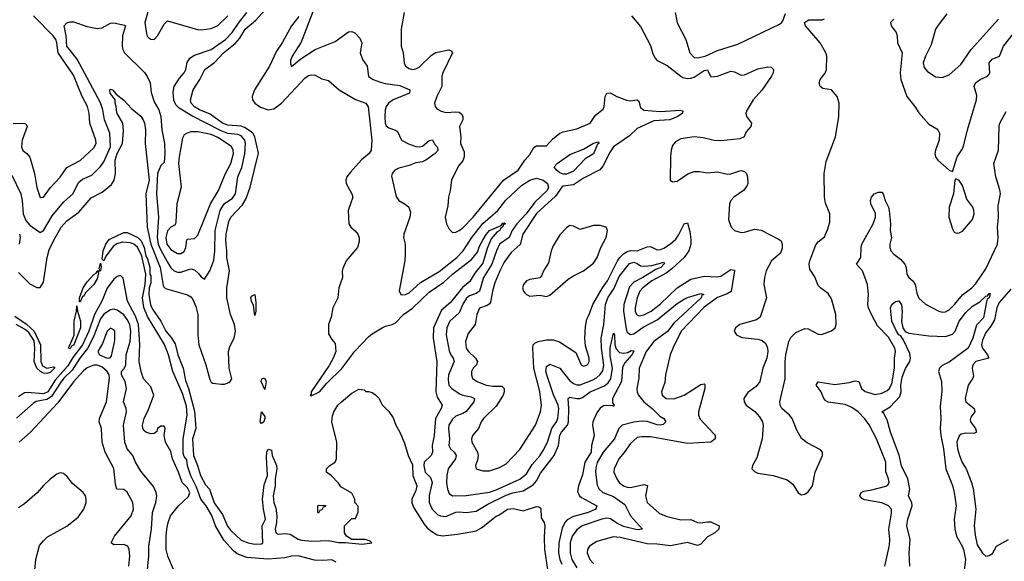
# Model space of a CAD drawing. Header units: inches. Extents: x 1245430 to 1420861, y 606325 to 671315.
# Tile 199 of 256: x 1367849 to 1373720, y 632319 to 635547. Entities that reach past the tile are written whole.
import ezdxf

# ---------------------------------------------------------------- set-up
doc = ezdxf.new("R2010")
doc.units = ezdxf.units.IN
doc.header["$MEASUREMENT"] = 0
doc.layers.add('B3663', color=7, linetype='Continuous')
doc.layers.add('B3673', color=7, linetype='Continuous')

msp = doc.modelspace()

# ---------------------------------------------------------------- linework, layer by layer
at = {"layer": 'B3663', "color": 5}
for points, elevation in [([(1367840.8, 634040.8), (1367910, 633973.1), (1367950, 633950.2), (1367970, 633951.1), (1367990, 633982.4), (1368012.8, 634130), (1368024.6, 634175.4), (1368049.9, 634230), (1368095.9, 634310), (1368130, 634347.8), (1368200.4, 634399.6), (1368274.3, 634485.7), (1368339.7, 634520.3), (1368395.4, 634564.6), (1368412.3, 634590), (1368420.1, 634630), (1368417.1, 634710), (1368430, 634749.4), (1368461.1, 634810), (1368467.7, 634887.7), (1368462.9, 634930), (1368428.6, 634991.4), (1368424.2, 635030), (1368416.9, 635050), (1368418.4, 635070), (1368387.8, 635110), (1368385.6, 635130), (1368390, 635133.1), (1368401, 635130), (1368424.1, 635104.1), (1368470, 635067.2), (1368516.9, 635016.9), (1368570, 634971.4), (1368585.4, 634950), (1368593, 634930), (1368599, 634890), (1368596.6, 634810), (1368619.8, 634590), (1368601.4, 634510), (1368608.6, 634310), (1368629.7, 634209.7), (1368685.5, 634070), (1368703.6, 633963.6), (1368711, 633951), (1368723.7, 633943.7), (1368850, 633907.7), (1368870, 633894.7), (1368880.3, 633880.3), (1368898.3, 633838.3), (1368910.1, 633790), (1368910.1, 633670), (1368916.5, 633610), (1368958.5, 633490), (1368983, 633403), (1368990, 633386.4), (1369001, 633381), (1369050, 633374.4), (1369070, 633375.5), (1369095.4, 633384.6), (1369104, 633390), (1369112.9, 633407.1), (1369097.8, 633470), (1369093.8, 633570), (1369101.4, 633598.6), (1369127.4, 633650), (1369135.3, 633690), (1369129.9, 633730), (1369106.1, 633790), (1369083.6, 633890), (1369084.5, 633950), (1369100.1, 634050), (1369083.6, 634130), (1369084.3, 634170), (1369077.6, 634230), (1369080.6, 634270), (1369095.4, 634344.6), (1369106.9, 634370), (1369177.1, 634442.9), (1369199.4, 634480.6), (1369222.8, 634550), (1369272.4, 634752.4), (1369250.7, 634850), (1369238.7, 634870), (1369223.6, 634883.6), (1369190, 634904.9), (1369170, 634912.1), (1369090, 634918.2), (1369057.5, 634930), (1368983.9, 634983.9), (1368920.6, 635010), (1368890, 635027.6), (1368870.9, 635050), (1368866.2, 635070), (1368882.2, 635130), (1368922.2, 635190), (1368952.3, 635250), (1369010, 635291.5), (1369063.7, 635350), (1369134.2, 635405.8), (1369162, 635438), (1369193.9, 635490), (1369256.1, 635543.9), (1369331.7, 635628.3)], 740), ([(1368625.2, 635634.8), (1368594.3, 635530), (1368604.9, 635464.9), (1368609.4, 635449.4), (1368619, 635439), (1368630, 635430.3), (1368651, 635430), (1368670.8, 635450), (1368710, 635521.3), (1368730, 635541.3), (1368908.1, 635488.1), (1368930, 635485.9), (1368990, 635495), (1369030, 635513.1), (1369089.9, 635570)], 780), ([(1367800.9, 634620.9), (1367854.9, 634510), (1367863.7, 634470), (1367870, 634390.4), (1367885.6, 634350), (1367910, 634322.5), (1367970, 634279.6), (1367990, 634291.3), (1368042.7, 634377.3), (1368110, 634458.9), (1368165, 634510), (1368201, 634579), (1368223.6, 634596.4), (1368279, 634621), (1368330, 634671.9), (1368350, 634699.3), (1368389.9, 634790.1), (1368385.8, 634870), (1368354.8, 634950), (1368344.4, 635010), (1368330, 635051.6), (1368191.6, 635311.6), (1368129.8, 635389.8), (1368125.6, 635450), (1368114.6, 635510), (1368130, 635528.3), (1368150, 635535.1), (1368170, 635534.4), (1368250, 635506.2), (1368310, 635495.2), (1368341, 635499), (1368390, 635525.8), (1368410, 635529.2), (1368474.5, 635514.5), (1368478.7, 635510), (1368461.5, 635450), (1368458.8, 635390), (1368462.7, 635370), (1368474.4, 635350), (1368592.6, 635232.6), (1368609.6, 635209.6), (1368626, 635170), (1368633.3, 635113.3), (1368650, 635057.3), (1368678, 635010), (1368690.4, 634970), (1368696.5, 634890), (1368711.8, 634810), (1368714.6, 634750), (1368710, 634695.3), (1368690, 634679), (1368669.7, 634630.3), (1368665, 634510), (1368675.8, 634370), (1368668.2, 634251.8), (1368675, 634210), (1368690, 634173.7), (1368730, 634101.5), (1368750, 634068.7), (1368770, 634050.8), (1368790, 634042.1), (1368810, 634042.7), (1368870, 634062.2), (1368890, 634057.4), (1368915.5, 634035.5), (1368930, 634015.6), (1368950, 634001.6), (1368982, 634050), (1369006.5, 634113.5), (1369012.5, 634167.5), (1369014.2, 634290), (1369044.2, 634410), (1369067.7, 634450), (1369116.8, 634483.2), (1369136.3, 634510), (1369149.4, 634610), (1369172.8, 634667.2), (1369191.7, 634748.3), (1369194.8, 634810), (1369190.2, 634830.2), (1369170, 634854.2), (1369150, 634862.9), (1369090, 634869.7), (1369050, 634884.4), (1368874.2, 634974.2), (1368799.2, 635019.2), (1368780.1, 635040.1), (1368768.4, 635068.4), (1368764.5, 635115.5), (1368768.7, 635150), (1368800.9, 635199.1), (1368830, 635230.3), (1368839.1, 635250), (1368847.2, 635292.8), (1368862.1, 635317.9), (1368890, 635335.9), (1368990, 635370.1), (1369075.3, 635430), (1369115.8, 635470), (1369152.8, 635527.2), (1369202.2, 635590)], 760), ([(1367810, 634929.4), (1367870.1, 634930.1), (1367885.7, 634925.7), (1367892.3, 634910), (1367864, 634830), (1367859.2, 634790), (1367867.7, 634767.7), (1367891.6, 634750), (1367910, 634728), (1367936.9, 634630), (1367950, 634547.3), (1367970, 634488.4), (1367990, 634490.3), (1368031.9, 634548.1), (1368090.8, 634609.2), (1368130, 634666.8), (1368210, 634708.7), (1368290, 634782.6), (1368305.2, 634810), (1368303.4, 634830), (1368265.9, 634930), (1368263.4, 634990), (1368252.7, 635030), (1368221.7, 635090), (1368170, 635216.1), (1368077.5, 635350), (1368070.3, 635410), (1368063.1, 635430), (1368048.7, 635450), (1367931, 635571)], 780), ([(1369513.2, 635566.8), (1369468.6, 635510), (1369413.9, 635410), (1369380.1, 635359.9), (1369337.3, 635270), (1369248.3, 635130), (1369234.8, 635090), (1369237.6, 635070), (1369250, 635050.2), (1369285.4, 635025.5), (1369330, 635010.1), (1369363.3, 635016.7), (1369410, 635049.3), (1369550, 635200.6), (1369570, 635213.7), (1369590, 635219.2), (1369610, 635216.1), (1369650, 635194.6), (1369690, 635184.9), (1369752.9, 635130), (1369850, 635070.8), (1369912.7, 635050), (1369927.3, 635027.3), (1369948.2, 634830), (1369943.6, 634770), (1369931.8, 634750), (1369887.4, 634712.6), (1369821.3, 634638.7), (1369799.5, 634610), (1369793.5, 634590), (1369795, 634570), (1369829.3, 634510), (1369834.5, 634490), (1369807.2, 634410), (1369810.3, 634330.3), (1369822.4, 634310), (1369849.1, 634289.1), (1369864.9, 634270), (1369873.1, 634250), (1369873.7, 634226.3), (1369863.7, 634190), (1369795.8, 634110), (1369776.3, 634063.7), (1369771.7, 634048.3), (1369772.6, 634010), (1369751.8, 633950), (1369745.3, 633890), (1369716.5, 633830), (1369705.1, 633774.9), (1369689.3, 633730.7), (1369690, 633676), (1369710, 633641), (1369730, 633618), (1369733.4, 633570), (1369717.7, 633530), (1369693.5, 633486.5), (1369586.7, 633330), (1369585.7, 633314.3), (1369580.5, 633310), (1369586.1, 633306.1), (1369637, 633330), (1369679.3, 633380.7), (1369770, 633468.2), (1369847.9, 633572.1), (1369930, 633659.8), (1369950, 633676), (1370000, 633704.5)], 740), ([(1369601.9, 635610), (1369526.7, 635413.3), (1369472.8, 635330), (1369464.2, 635304.2), (1369463.4, 635283.4), (1369470, 635268.2), (1369525.5, 635314.5), (1369610, 635369.4), (1369730, 635416.5), (1369810, 635474.7), (1369830, 635476.8), (1369847.9, 635467.9), (1369877.5, 635437.4), (1369889.4, 635410), (1369879.1, 635350), (1369892.4, 635310), (1369920.2, 635270), (1369928.5, 635208.5), (1369955.5, 635190), (1370000, 635175.7)], 760), ([(1369734.8, 632314.8), (1369708.9, 632328.9), (1369656.5, 632323.5), (1369606.4, 632326.4), (1369510, 632352.6), (1369470, 632350.6), (1369430, 632340.2), (1369330, 632331.8), (1369202.3, 632342.3), (1369144.7, 632364.7), (1369122.6, 632382.6), (1369065.9, 632445.9), (1369016.8, 632530), (1368993.3, 632593.3), (1368961.2, 632650), (1368929.5, 632689.4), (1368902.2, 632762.2), (1368870, 632829.8), (1368850, 632888.4), (1368844.3, 632924.3), (1368830, 632943.2), (1368823, 632963), (1368823.4, 633050), (1368846.5, 633190), (1368843, 633243), (1368819.9, 633319.9), (1368761.7, 633450), (1368734.9, 633550), (1368711.9, 633611.9), (1368610, 633778.4), (1368588.1, 633831.9), (1368580.5, 633890), (1368597.2, 633970), (1368601.7, 634030), (1368577.5, 634137.4), (1368551.2, 634191.2), (1368530, 634209.9), (1368510, 634218), (1368459.1, 634220.9), (1368427.8, 634212.2), (1368405.4, 634194.6), (1368363, 634137), (1368350, 634109.6), (1368340.4, 634120.4), (1368345.9, 634170), (1368362.7, 634210), (1368383, 634237), (1368470, 634279.8), (1368490, 634278.2), (1368553.4, 634250), (1368572.6, 634230), (1368590, 634188.7), (1368600.1, 634140.1), (1368610, 634122.4), (1368624, 634070), (1368625.5, 634030), (1368630, 634021), (1368630, 633979), (1368620.7, 633950), (1368618.2, 633910), (1368628.7, 633848.7), (1368641.2, 633821.2), (1368690.6, 633750.6), (1368719, 633690), (1368752.4, 633652.4), (1368775.6, 633615.6), (1368791.8, 633550), (1368823.6, 633470), (1368836.9, 633396.9), (1368855.3, 633350), (1368890, 633214.8), (1368897.9, 633110), (1368878.6, 633050), (1368884, 632950), (1368909.5, 632890), (1368926.8, 632830), (1368956.1, 632776.1), (1368980.9, 632750), (1369007.4, 632667.4), (1369057.5, 632597.5), (1369088.5, 632528.5), (1369104.9, 632504.9), (1369170, 632445.7), (1369210, 632429.4), (1369250, 632421.4), (1369290, 632423.2), (1369298.9, 632430), (1369294, 632530), (1369315, 632570), (1369301.8, 632630), (1369295.9, 632690), (1369305.5, 632774.5), (1369325.3, 632830), (1369319.4, 632940.6), (1369322.6, 632970), (1369330, 632987.3), (1369350, 632982), (1369354.7, 632950), (1369379.7, 632890), (1369381.5, 632870), (1369371.3, 632811.3), (1369372.4, 632770), (1369360.2, 632710), (1369363.5, 632670), (1369375.2, 632635.2), (1369382, 632590), (1369380.3, 632550), (1369372.4, 632510), (1369375.5, 632490), (1369390, 632481.1), (1369430, 632485.2), (1369460.9, 632480.9), (1369510, 632450.4), (1369530, 632445.8), (1369590, 632439.6), (1369690, 632442.8), (1369750, 632430.8), (1369791.3, 632431.3), (1369890, 632420.7), (1369948, 632430), (1369939, 632439), (1369908.4, 632448.4), (1369828.4, 632448.4), (1369798, 632470), (1369786, 632490), (1369786, 632530), (1369830, 632574), (1369850, 632574), (1369867.3, 632612.7), (1369867.3, 632647.3), (1369846, 632670), (1369846, 632690), (1369830, 632726), (1369763.1, 632763.1), (1369750, 632786), (1369708.4, 632828.4), (1369678, 632850), (1369678, 632870), (1369698, 632890), (1369729.2, 632910.8), (1369737.2, 632930), (1369740.5, 633030), (1369708.9, 633150), (1369713.3, 633186.7), (1369721.7, 633210), (1369746.3, 633250), (1369767.6, 633270), (1369830, 633320.5), (1369870, 633344.7), (1369902, 633342), (1369912, 633332), (1369928, 633332), (1369950, 633324.7), (1369970, 633311.3), (1369991.3, 633290), (1370000, 633272.4)], 720), ([(1367847.9, 634270), (1367850.5, 634250), (1367844.6, 634210)], 740), ([(1368766.1, 632270), (1368732.9, 632350), (1368722.4, 632390), (1368722, 632470), (1368726.4, 632510), (1368734.3, 632550), (1368748.6, 632590), (1368795.1, 632650), (1368854.4, 632705.6), (1368862.8, 632730), (1368850, 632757), (1368816.7, 632790), (1368796.2, 632850), (1368760.2, 632930), (1368750, 632974), (1368718.4, 633030), (1368709.3, 633070), (1368715.8, 633110), (1368710, 633125.2), (1368690, 633125.7), (1368669.3, 633110), (1368666.2, 633093.8), (1368650, 633080.5), (1368630, 633079.2), (1368601.1, 633090), (1368590, 633097.8), (1368583, 633110), (1368580.2, 633130), (1368589.9, 633170), (1368616.3, 633223.8), (1368647.7, 633310), (1368630, 633359.7), (1368587.5, 633407.6), (1368572, 633450), (1368560.1, 633510), (1368565.8, 633614.2), (1368556.2, 633730), (1368539.4, 633779.4), (1368491.4, 633870), (1368465.9, 634005.9), (1368450, 634023.5), (1368430, 634017.3), (1368410, 634000.2), (1368370, 633946.5), (1368337.9, 633870), (1368295, 633790), (1368261.1, 633690), (1368224, 633610), (1368165.3, 633534.7), (1368136.2, 633483.8), (1368060.3, 633399.7), (1368015.4, 633330), (1367990, 633317.9), (1367893.7, 633326.3), (1367877.1, 633322.8), (1367841.3, 633298.7)], 740), ([(1368606.9, 632233.1), (1368619.6, 632350), (1368619.6, 632410), (1368634.9, 632510), (1368639.8, 632610), (1368660.4, 632670), (1368665.9, 632710), (1368662.2, 632730), (1368645.5, 632765.5), (1368570, 632856.4), (1368538.3, 632910), (1368523.7, 632950), (1368489.3, 632990), (1368474.9, 633030), (1368468.5, 633130), (1368484.8, 633210), (1368482.5, 633230), (1368467.3, 633270), (1368484.7, 633350), (1368477.1, 633390), (1368456.2, 633430), (1368455.3, 633450), (1368472.2, 633467.8), (1368482, 633490), (1368484.2, 633550), (1368507.4, 633630), (1368512.2, 633690), (1368505.3, 633730), (1368490, 633761.3), (1368470, 633787.4), (1368430, 633815.9), (1368410, 633822), (1368390, 633818.5), (1368350, 633791.6), (1368330, 633764.7), (1368287, 633653), (1368252.6, 633587.4), (1368206.4, 633530), (1368162.3, 633457.7), (1368112.6, 633410), (1368090, 633381.9), (1368038.2, 633301.8), (1368010, 633283.5), (1367947.5, 633272.5), (1367930, 633261), (1367830, 633171.9)], 760), ([(1367820.1, 633780.1), (1367890, 633731.8), (1367935.3, 633690), (1367972.3, 633610), (1367975.3, 633510), (1367984.5, 633484.5), (1368010, 633471), (1368050, 633478.9), (1368056.2, 633476.2), (1368056.2, 633470), (1368030, 633445.2), (1368010, 633439), (1367990, 633441), (1367972.8, 633450), (1367950, 633471.1), (1367934.6, 633510), (1367939.4, 633590), (1367934, 633634), (1367902.4, 633682.4), (1367880.6, 633700.6), (1367827.5, 633730)], 720), ([(1368499.3, 632290), (1368504.7, 632350), (1368500.5, 632390), (1368493.6, 632410), (1368470, 632419.9), (1368410, 632417.6), (1368394, 632430), (1368414.7, 632470), (1368514.2, 632590), (1368526.9, 632630), (1368523.1, 632670), (1368490, 632731.2), (1368470, 632747.2), (1368428.1, 632750), (1368419.9, 632779.9), (1368410, 632871.6), (1368358.9, 632970), (1368339.6, 633030), (1368335.4, 633110), (1368323.4, 633150), (1368324.1, 633170), (1368366.9, 633270), (1368383.1, 633410), (1368382.1, 633430), (1368371, 633450), (1368338.6, 633478.6), (1368310, 633488.6), (1368290, 633488.6), (1368250, 633472.5), (1368230, 633453.9), (1368170, 633389.9), (1368075.8, 633264.2), (1367913.2, 633090), (1367845.8, 633030)], 780), ([(1367932.9, 632210), (1367944.8, 632330), (1367967.2, 632412.8), (1367990, 632442.4), (1368015.2, 632464.8), (1368130, 632529.1), (1368197.1, 632582.9), (1368230.4, 632629.6), (1368244.1, 632670), (1368245.4, 632690), (1368240.2, 632710), (1368227.7, 632730), (1368163.3, 632783.3), (1368130, 632826.6), (1368110, 632843), (1368090, 632846.3), (1368070, 632838), (1368030, 632808.5), (1367990, 632770.9), (1367952.9, 632727.1), (1367878.2, 632661.8), (1367841.6, 632638.4)], 820)]:
    msp.add_lwpolyline(points, dxfattribs=dict(at, elevation=elevation))
for points, elevation in [([(1368910, 634879.3), (1368870, 634878.2), (1368848, 634871.9), (1368830, 634860.3), (1368819.3, 634840.7), (1368798.8, 634730), (1368796, 634690), (1368811.9, 634550), (1368786.2, 634450), (1368780, 634340), (1368774.7, 634325.3), (1368750, 634310.7), (1368730, 634289), (1368719.8, 634250), (1368725.3, 634210), (1368750, 634177.1), (1368790, 634154), (1368810, 634153.2), (1368830, 634166.7), (1368839.6, 634190), (1368845.3, 634234.7), (1368850, 634239), (1368890, 634242.3), (1368910, 634263.2), (1368985.8, 634450), (1369034, 634530), (1369075.5, 634630), (1369106.7, 634690), (1369122.8, 634750), (1369120.6, 634770), (1369110.9, 634790.9), (1369030, 634844.5), (1368990, 634862.6)], 780), ([(1368210, 633865.2), (1368206, 633866), (1368204.7, 633890), (1368226.8, 633950), (1368250, 633984.2), (1368290, 634027.7), (1368303.6, 634036.4), (1368310, 634050.4), (1368328.7, 634051.3), (1368322, 634062), (1368330, 634096), (1368335, 634075), (1368330.2, 634050.2), (1368312, 634048), (1368319.1, 634039.1), (1368310, 634002.6), (1368290, 633968.1), (1368241, 633919), (1368230, 633898.7), (1368222.6, 633897.4)], 720), ([(1369250, 633784), (1369243.6, 633843.6), (1369230, 633869.2), (1369227, 633890), (1369230, 633899.1), (1369250, 633910.4), (1369257.4, 633862.6), (1369256.3, 633810)], 720), ([(1368150, 633585.7), (1368138.7, 633590), (1368173.6, 633666.4), (1368173.8, 633750), (1368187.6, 633810), (1368190, 633842), (1368192.8, 633810), (1368211.3, 633750), (1368210.9, 633710), (1368172, 633610), (1368158, 633602)], 720), ([(1368390, 633708.2), (1368370, 633690.9), (1368342.7, 633617.3), (1368315, 633570), (1368323.5, 633550), (1368370, 633529.7), (1368388.3, 633531.7), (1368396.3, 633543.7), (1368416.2, 633636.2), (1368415.3, 633690), (1368410, 633699.6)], 780), ([(1369310, 633344), (1369289, 633391), (1369292.9, 633407.1), (1369308, 633412), (1369318.5, 633390)], 720), ([(1369290, 633140.4), (1369282, 633150), (1369290, 633210.8), (1369310, 633182), (1369311, 633171), (1369304.4, 633150)], 720), ([(1369630, 632606), (1369626, 632610), (1369626, 632650), (1369630, 632654), (1369672.7, 632652.7), (1369670, 632646), (1369658, 632642), (1369650, 632626), (1369638, 632622)], 720)]:
    msp.add_lwpolyline(points, close=True, dxfattribs=dict(at, elevation=elevation))
at = {"layer": 'B3673', "color": 5}
for points, elevation in [([(1370141.7, 635590), (1370123.6, 635490), (1370123.6, 635390), (1370135.6, 635350), (1370141.3, 635290), (1370148.9, 635270), (1370170, 635256.1), (1370190, 635250.2), (1370210, 635253.4), (1370230, 635264.7), (1370303.7, 635336.3), (1370330, 635352.5), (1370407.2, 635367.2), (1370422, 635362), (1370428.5, 635350), (1370371.1, 635230), (1370366, 635210), (1370366, 635150), (1370335.9, 635090), (1370321.7, 635050), (1370327, 635030), (1370336.5, 635016.5), (1370361.1, 635001.1), (1370390, 634993.9), (1370450, 634999), (1370470, 634995.4), (1370484.6, 634984.6), (1370491.2, 634970), (1370490.5, 634949.5), (1370471.9, 634910), (1370479, 634850), (1370477.2, 634810), (1370499.2, 634759.2), (1370499.2, 634730), (1370490, 634706.3), (1370464.3, 634675.7), (1370424.1, 634590), (1370416, 634530), (1370405.4, 634490), (1370401.7, 634438.3), (1370386.4, 634370), (1370392.9, 634330), (1370410, 634299.3), (1370430, 634279.3), (1370450, 634280.9), (1370470, 634290.2), (1370490, 634306.8), (1370552.4, 634370), (1370734.4, 634590), (1370821.7, 634650), (1370860.8, 634710), (1370890, 634742.8), (1370913.6, 634786.4), (1370930, 634795.3), (1370990, 634794.7), (1371025.6, 634834.4), (1371070, 634870.1), (1371090, 634879.5), (1371170, 634896.1), (1371250, 634931), (1371282.1, 634977.9), (1371327, 635013), (1371334.6, 635030), (1371340.7, 635090), (1371350, 635108.5), (1371370, 635111.4), (1371409.6, 635089.6), (1371467.9, 635067.9), (1371490, 635063.6), (1371530, 635068.9), (1371540.7, 635060.7), (1371550, 635023.1), (1371570, 635008.5), (1371670, 635000.8), (1371788.5, 635008.5), (1371802, 635002), (1371801.7, 634990), (1371772.3, 634970), (1371725.3, 634950), (1371630, 634943.8), (1371530, 634899), (1371484.4, 634855.6), (1371390.2, 634790), (1371370, 634759.7), (1371326.6, 634673.4), (1371307.3, 634652.7), (1371210, 634602), (1371150, 634564), (1371090, 634555.5), (1371080.7, 634550), (1371043.6, 634496.4), (1370930, 634391.8), (1370848.9, 634270), (1370833.3, 634206.7), (1370779.4, 634160.6), (1370738.4, 634101.6), (1370710.9, 634050), (1370681.4, 633978.6), (1370667.1, 633930), (1370655.9, 633864.1), (1370648.8, 633851.2), (1370636.2, 633843.8), (1370590, 633827.7), (1370574.1, 633790), (1370563.9, 633730), (1370523.7, 633676.3), (1370506, 633630), (1370511.1, 633590), (1370524.5, 633570), (1370566.9, 633530), (1370579.3, 633510), (1370571.9, 633490), (1370552.9, 633470), (1370543.2, 633450), (1370542.6, 633430), (1370549.5, 633409.5), (1370575.8, 633390), (1370630.3, 633370), (1370670, 633363.1), (1370723, 633363), (1370736.8, 633350), (1370737.9, 633330), (1370731.3, 633310), (1370690, 633244.5), (1370615, 633170), (1370601.1, 633150), (1370583.9, 633110), (1370549.2, 633070), (1370543.5, 633050), (1370544.7, 633030), (1370578.2, 632970), (1370582.2, 632950), (1370578.3, 632921.7), (1370566, 632890), (1370571, 632870), (1370610, 632859.5), (1370650, 632859.1), (1370710, 632878.8), (1370750, 632900.2), (1370830, 632986.7), (1370924.5, 633130), (1370953.8, 633210), (1370959.9, 633250), (1370949.2, 633330.8), (1370914.3, 633470), (1370907.5, 633590), (1370910.5, 633609.5), (1370920.3, 633619.7), (1370939.6, 633630), (1370990, 633638.9), (1371030, 633638.4), (1371067.3, 633627.3), (1371164.5, 633564.4), (1371197.6, 633490), (1371210, 633482), (1371234.2, 633490), (1371244.5, 633510), (1371245, 633530), (1371222.9, 633602.9), (1371218.6, 633650), (1371222.1, 633717.9), (1371230, 633763), (1371244.4, 633790), (1371265.8, 633850), (1371323.8, 633950), (1371353.6, 633990), (1371414.1, 634110), (1371427.3, 634130), (1371450, 634151.7), (1371470, 634166.2), (1371490, 634171.3), (1371530.2, 634169.8), (1371590, 634193.9), (1371610, 634195.7), (1371650, 634176.6), (1371670, 634178), (1371690, 634186.3), (1371730, 634211), (1371761, 634239), (1371777.9, 634262.1), (1371810, 634330.2), (1371830, 634337.1), (1371844, 634284), (1371850, 634238), (1371850.1, 634210), (1371839.6, 634170), (1371810.8, 634129.2), (1371737.1, 634062.9), (1371702.8, 634037.2), (1371618.8, 633990), (1371564.4, 633950), (1371547, 633930), (1371530.1, 633889.9), (1371518.5, 633830), (1371519.3, 633810), (1371526.4, 633790), (1371542.9, 633782.9), (1371570, 633787.8), (1371613.1, 633810), (1371670, 633854.3), (1371770, 633948.2), (1371850, 634001.5), (1371930, 634018.2), (1372010, 634014), (1372030, 634019.4), (1372090, 634057.6), (1372110, 634054.9), (1372111.2, 634051.2), (1372091.8, 633928.2), (1372067.5, 633912.5), (1372009.3, 633890.7), (1371930, 633834.1), (1371793.6, 633690), (1371745.4, 633594.6), (1371728, 633550), (1371699.8, 633430), (1371695.6, 633384.4), (1371675.2, 633330), (1371680.2, 633310), (1371704.4, 633290), (1371750, 633287.6), (1371810, 633309), (1371910, 633372.3), (1371930, 633376.5), (1371933.7, 633373.7), (1371933.5, 633350), (1371896.1, 633210), (1371895.9, 633190), (1371906.7, 633166.7), (1371990, 633077.4), (1371995, 633070), (1371996.5, 633050), (1371970, 633028.9), (1371830, 633022.1), (1371610, 633060.6), (1371558.2, 633061.8), (1371530, 633056.3), (1371490, 633022.4), (1371452.8, 632967.2), (1371420.8, 632930), (1371392.5, 632870), (1371391.8, 632850), (1371408.4, 632810), (1371422.6, 632790), (1371450, 632769.5), (1371470, 632760.7), (1371490, 632759.1), (1371570, 632778), (1371591.3, 632771.3), (1371581, 632710), (1371590, 632670.4), (1371664.5, 632604.5), (1371710, 632586.8), (1371790, 632566.3), (1371850, 632568.4), (1371890, 632550.2), (1371908, 632548.1), (1371950, 632555.1), (1371970, 632553.7), (1372019, 632530), (1372017.7, 632510), (1371994.4, 632490), (1371950, 632465.1), (1371910, 632421.5), (1371890, 632414.5), (1371830, 632430.6), (1371730, 632411.1), (1371650, 632421.2), (1371590, 632423.3), (1371430, 632462.2), (1371390, 632464.7), (1371290, 632437.3), (1371246.9, 632410), (1371234.2, 632390), (1371231.9, 632370), (1371247.8, 632330), (1371270, 632305.9)], 780), ([(1371496, 635570), (1371550, 635506.4), (1371610, 635393), (1371623.2, 635343.2), (1371637.2, 635317.2), (1371650, 635304.9), (1371710, 635274.9), (1371790, 635210.2), (1371803.6, 635203.6), (1371830, 635196.8), (1371850, 635197.9), (1371870, 635205.3), (1371930, 635245), (1371949, 635249), (1371970, 635206.3), (1372010, 635210.6), (1372090, 635239.8), (1372110, 635237), (1372150, 635217.4), (1372170, 635219.3), (1372250, 635254.7), (1372310, 635266), (1372330, 635264.4), (1372343.6, 635250), (1372340.9, 635230), (1372331.8, 635210), (1372273.1, 635126.9), (1372222.9, 635070), (1372186.3, 635010), (1372179, 634990), (1372182.9, 634970), (1372211.8, 634930), (1372207.5, 634910), (1372180.9, 634879.1), (1372167.9, 634850), (1372143.3, 634836.6), (1372030, 634825.4), (1371990, 634827.6), (1371923.4, 634843.4), (1371870, 634849.2), (1371790, 634836.9), (1371760, 634820), (1371742.2, 634797.8), (1371732.8, 634770), (1371728.7, 634730), (1371728.2, 634590), (1371741.3, 634581.3), (1371770, 634585.2), (1371832, 634628), (1371870, 634641.8), (1371903.2, 634643.2), (1371950, 634634.8), (1372010, 634641.1), (1372070, 634626.3), (1372090, 634628.4), (1372147.9, 634647.9), (1372170, 634643.1), (1372181.5, 634630), (1372189.3, 634609.3), (1372191.2, 634570), (1372184.7, 634555.3), (1372163.9, 634530), (1372106.7, 634490), (1372088.9, 634470), (1372081.5, 634450), (1372076.1, 634356.1), (1372090.2, 634310.2), (1372110.2, 634290.2), (1372150, 634278.6), (1372170, 634280.2), (1372230, 634298.1), (1372270, 634293.2), (1372378.2, 634238.2), (1372388.7, 634228.7), (1372395.4, 634210), (1372394.8, 634185.2), (1372384.4, 634155.6), (1372331.9, 634110), (1372299.8, 634050), (1372289.4, 634010), (1372285.9, 633970), (1372301.1, 633890), (1372264.8, 633775.2), (1372242.2, 633757.8), (1372142, 633730), (1372116.4, 633710), (1372108.4, 633690), (1372123, 633670), (1372154.1, 633654.1), (1372250, 633642.7), (1372275.7, 633635.7), (1372297.4, 633617.4), (1372308.1, 633590), (1372310.2, 633569.8), (1372304.4, 633530), (1372280.7, 633470), (1372261.1, 633390), (1372239.3, 633360.7), (1372190, 633326.3), (1372166.5, 633290), (1372167.8, 633270), (1372180.3, 633250), (1372232.3, 633212.3), (1372260.4, 633180.4), (1372277.1, 633150), (1372281, 633130), (1372275.4, 633050), (1372243.9, 632936.1), (1372219.1, 632890), (1372214, 632870), (1372230, 632854), (1372250, 632844.4), (1372342, 632830), (1372424.7, 632804.7), (1372458.3, 632778.3), (1372490, 632726.8), (1372510, 632716.3), (1372530, 632719.3), (1372550, 632733), (1372576.3, 632770), (1372592.9, 632850), (1372635.6, 632950), (1372635.4, 632970), (1372624.2, 632984.2), (1372545, 633025), (1372510, 633051.6), (1372481.7, 633101.7), (1372454.5, 633170), (1372438.9, 633190), (1372392.4, 633230), (1372383.1, 633250), (1372380.3, 633270), (1372412.3, 633407.7), (1372412.5, 633510), (1372418, 633550), (1372435.2, 633630), (1372446.3, 633653.7), (1372476.4, 633683.6), (1372530, 633706.3), (1372550, 633705.2), (1372610, 633672.9), (1372630, 633671.7), (1372690, 633692.7), (1372711.8, 633710), (1372718, 633730), (1372714.8, 633790), (1372690, 633884.5), (1372670, 633915.1), (1372626.4, 633946.4), (1372610, 633963.6), (1372590, 634015.1), (1372560.7, 634060.7), (1372555.7, 634090), (1372559.2, 634110), (1372595.4, 634204.6), (1372610, 634223.5), (1372646.7, 634253.3), (1372665.6, 634294.4), (1372679.1, 634340.9), (1372679.4, 634390), (1372654.3, 634454.3), (1372647.1, 634490), (1372645.7, 634630), (1372658.1, 634701.9), (1372713.6, 634850), (1372733.8, 634970), (1372735.8, 635050), (1372722.3, 635090), (1372690, 635128.9), (1372637.6, 635137.6), (1372621, 635150), (1372615.6, 635170), (1372622.7, 635190), (1372652.4, 635227.6), (1372659.3, 635250), (1372660.7, 635330), (1372655.2, 635350), (1372622.2, 635410), (1372534.5, 635510), (1372527.9, 635530), (1372554.6, 635545.4), (1372633.5, 635546.5), (1372648.3, 635551.7)], 820), ([(1371756.5, 635590), (1371769.3, 635529.3), (1371820.2, 635430), (1371844.2, 635350), (1371870, 635322.3), (1371890, 635319), (1371935.6, 635330), (1372010, 635363.8), (1372130, 635401.2), (1372378.8, 635521.2), (1372391, 635529), (1372398.9, 635541.1), (1372416, 635584)], 840), ([(1373377.1, 635582.9), (1373324.5, 635515.5), (1373310.2, 635490), (1373283.6, 635396.4), (1373249.1, 635330), (1373236.5, 635290), (1373241.8, 635261.8), (1373259.5, 635239.5), (1373310, 635207.4), (1373350, 635201.7), (1373390, 635217.7), (1373459.8, 635280.2), (1373521.3, 635370), (1373685.6, 635550)], 840), ([(1373062, 635550), (1373041.7, 635530), (1373046, 635510), (1373075.5, 635470), (1373081.6, 635450), (1373082.2, 635410), (1373111.5, 635350), (1373098.6, 635230), (1373103.1, 635190), (1373138.2, 635090), (1373186.2, 635030), (1373210, 634992.2), (1373270, 634925.3), (1373316.7, 634896.7), (1373326.3, 634886.3), (1373332.6, 634870), (1373332.1, 634830), (1373310.3, 634770), (1373305.7, 634750), (1373308.5, 634730), (1373324, 634710), (1373390, 634651), (1373410, 634642), (1373413.2, 634646.8), (1373438.7, 634730), (1373470, 634777), (1373479.3, 634800.7), (1373499.6, 634890), (1373553.9, 635070), (1373555.4, 635095.4), (1373539.3, 635150), (1373548.1, 635170), (1373575, 635190), (1373618.7, 635210), (1373630, 635222), (1373633.7, 635230), (1373630.4, 635290), (1373647.6, 635312.4), (1373690.6, 635330), (1373715.2, 635390), (1373775.5, 635464.5)], 820), ([(1370000, 635175.7), (1370027, 635167), (1370115.8, 635155.8), (1370174.4, 635130), (1370172.4, 635110), (1370075.4, 635070), (1370048.3, 635050), (1370033.3, 635030), (1370027.7, 635010), (1370026.3, 634970), (1370027.9, 634930), (1370034.3, 634914.3), (1370050, 634902), (1370089.4, 634889.4), (1370100.9, 634880.9), (1370124.9, 634830), (1370166.5, 634806.5), (1370210, 634792.1), (1370233.2, 634790), (1370250, 634793.5), (1370290, 634826.3), (1370310, 634832), (1370324, 634804), (1370338.7, 634790), (1370343.6, 634770), (1370326.5, 634750), (1370270, 634709.1), (1370250, 634700.8), (1370210, 634694.9), (1370170, 634678.5), (1370110, 634662.7), (1370086.4, 634650), (1370070.4, 634630), (1370065.8, 634614.1), (1370094.1, 634494.1), (1370110.2, 634470.2), (1370147.9, 634447.9), (1370168.2, 634430), (1370179.7, 634399.7), (1370175.6, 634370), (1370138.7, 634270), (1370138, 634250), (1370146.4, 634210), (1370147.7, 634150), (1370145.5, 634110), (1370110.4, 633930.4), (1370120.7, 633910), (1370130, 633906.7), (1370150, 633909.2), (1370170, 633920.2), (1370239.4, 633980.6), (1370350, 634046.8), (1370455.5, 634130), (1370493.5, 634170), (1370544, 634250), (1370610, 634333.5), (1370698.8, 634410), (1370747.9, 634472.1), (1370840.3, 634559.7), (1370890, 634590.1), (1370930, 634603.6), (1370970, 634590.7), (1370996.5, 634570), (1371001.7, 634550), (1370993.8, 634530), (1370920.8, 634459.2), (1370869.2, 634390), (1370813.6, 634330), (1370785.5, 634290), (1370766.8, 634250), (1370710, 634208.7), (1370691.1, 634170), (1370663.7, 634090), (1370613.8, 634010), (1370590.3, 633929.7), (1370570, 633915.3), (1370530, 633901.2), (1370512.2, 633887.8), (1370490, 633851.7), (1370470, 633799.4), (1370413, 633750), (1370396, 633710), (1370392.4, 633670), (1370410, 633573), (1370419.2, 633550), (1370433.7, 633530), (1370439.4, 633510), (1370405.4, 633430), (1370403.1, 633403.1), (1370408.3, 633370), (1370425, 633350), (1370475.8, 633315.8), (1370490, 633309.2), (1370540, 633300), (1370559.6, 633290), (1370555.8, 633270), (1370510, 633212.7), (1370490, 633199.3), (1370450, 633184.5), (1370430, 633166.5), (1370408, 633130), (1370404.8, 633110), (1370410.7, 633050), (1370406.9, 633010), (1370417.1, 632990), (1370438.5, 632970), (1370450.9, 632950), (1370446.9, 632930), (1370402.7, 632870), (1370394.7, 632830), (1370393.4, 632790), (1370399.5, 632750), (1370410, 632724), (1370430, 632710.2), (1370510, 632712.5), (1370650, 632731.8), (1370690, 632745.2), (1370830, 632809.2), (1370870, 632840.6), (1370903.7, 632896.3), (1370950, 632947.6), (1370970, 632979.1), (1370996.4, 633030), (1371021.6, 633110), (1371049, 633150), (1371056.6, 633170), (1371062.8, 633230), (1371059.4, 633250), (1371031.1, 633311.1), (1370991.7, 633430), (1370986.9, 633453.1), (1370990, 633480.3), (1371010, 633495.2), (1371070, 633470.7), (1371130, 633395.3), (1371150, 633378.9), (1371170, 633370.5), (1371190, 633371.7), (1371261.7, 633398.3), (1371287.7, 633412.3), (1371310, 633431.8), (1371325, 633455), (1371332.6, 633487.4), (1371318.7, 633590), (1371316.5, 633650), (1371331.3, 633730), (1371342.1, 633850), (1371356.6, 633890), (1371393.2, 633946.8), (1371424, 634016), (1371485.8, 634094.2), (1371510, 634101.7), (1371530, 634095.1), (1371550, 634080.7), (1371570, 634077.8), (1371617.6, 634082.4), (1371690, 634102), (1371694.3, 634094.3), (1371672.3, 634070), (1371642.1, 634057.9), (1371564, 634010), (1371510, 633982.9), (1371484.7, 633955.3), (1371451.6, 633850), (1371448.6, 633810), (1371464, 633704), (1371470, 633685.8), (1371490, 633671.3), (1371510, 633675.4), (1371566.2, 633713.8), (1371650, 633757.7), (1371770, 633855.5), (1371810, 633882.2), (1371830, 633891.9), (1371910, 633914.8), (1371927.7, 633910), (1371915.5, 633904.5), (1371912, 633890), (1371750, 633738), (1371710.8, 633689.3), (1371629.7, 633630), (1371584.9, 633570), (1371543, 633470), (1371540.2, 633410), (1371527.6, 633350), (1371530.1, 633330), (1371539.4, 633310), (1371570.1, 633270), (1371620.4, 633230), (1371664.9, 633184.9), (1371688.9, 633170), (1371702, 633150), (1371685.2, 633134.8), (1371670.1, 633129.9), (1371650, 633132), (1371590, 633151.9), (1371555, 633155), (1371510, 633149.1), (1371441.1, 633130), (1371422, 633110), (1371394.6, 633050), (1371326.8, 632970), (1371292, 632908), (1371283.6, 632876.4), (1371282.4, 632850), (1371293, 632773), (1371304.8, 632750), (1371325.6, 632730), (1371390, 632704.8), (1371457, 632657), (1371490.5, 632590.6), (1371562.8, 632510), (1371530, 632507.2), (1371450, 632527.3), (1371410, 632546.7), (1371372.1, 632572.1), (1371350, 632576.2), (1371320.3, 632570), (1371203.2, 632530), (1371170, 632507.2), (1371142.8, 632470), (1371131.7, 632430), (1371130.8, 632370), (1371141.2, 632330), (1371170, 632280.4)], 760), ([(1373007.9, 632290), (1373034.9, 632414.9), (1373037, 632450), (1373031.7, 632510), (1373046.9, 632606.9), (1373046.4, 632630), (1373028.3, 632650), (1372990, 632667.2), (1372885.3, 632685.3), (1372870, 632694.7), (1372859.2, 632710), (1372865.7, 632730), (1372881.9, 632738.1), (1372930, 632745.1), (1373012.9, 632767.1), (1373025.2, 632774.8), (1373032.5, 632790), (1373029.8, 632810), (1373012.7, 632852.7), (1373013.1, 632910), (1372958.6, 633050), (1372913.3, 633133.2), (1372888.7, 633168.7), (1372849.3, 633210), (1372810, 633236.9), (1372770, 633253.9), (1372670, 633268.6), (1372656.1, 633276.1), (1372643.5, 633290), (1372627.7, 633330), (1372598.1, 633370), (1372610, 633389.3), (1372710, 633373.1), (1372795.4, 633384.6), (1372830, 633395.7), (1372851.4, 633390), (1372867.3, 633350), (1372890, 633331), (1372950, 633312.7), (1372990, 633322.2), (1373021.9, 633338.1), (1373032.9, 633347.1), (1373050, 633377.8), (1373065, 633470), (1373064.9, 633530), (1373070.4, 633570), (1373066.7, 633590), (1373030, 633656), (1372963.2, 633723.1), (1372927.9, 633790), (1372910.4, 633830), (1372906.5, 633850), (1372910.4, 633910.4), (1372903.7, 633970), (1372874.5, 634050), (1372839.4, 634090), (1372864, 634130), (1372866.2, 634190), (1372870.9, 634210), (1372937.6, 634330), (1372952.1, 634370), (1372951.7, 634391.7), (1372923.2, 634450), (1372921.1, 634470), (1372927, 634490), (1372944.2, 634510), (1372970, 634519.6), (1372990, 634519.6), (1372998, 634510), (1373010.1, 634470), (1373030.1, 634430.1), (1373033.8, 634410), (1373040.8, 634330), (1373038.7, 634290), (1373048, 634250), (1373036.8, 634210), (1373036.8, 634190), (1373042.9, 634170), (1373060.8, 634150), (1373100.7, 634120.7), (1373126.5, 634090), (1373134.4, 634070), (1373138.7, 634030), (1373150.5, 634010), (1373174.7, 633990), (1373188.8, 633970), (1373197.2, 633917.2), (1373210, 633888.6), (1373250, 633851.3), (1373330, 633809.5), (1373350, 633804.2), (1373370, 633807.1), (1373390, 633818.4), (1373423.2, 633850), (1373470, 633907.3), (1373526.3, 633950), (1373550, 633975.2), (1373610, 634063), (1373678.5, 634210), (1373683.9, 634250), (1373678.4, 634310), (1373685.4, 634370), (1373682.4, 634437.6), (1373697.6, 634510), (1373693.9, 634533.9), (1373668.4, 634610), (1373657.4, 634690), (1373685.4, 634770), (1373689.4, 634910), (1373693.9, 634930), (1373730, 635000.3)], 780), ([(1370000, 633704.5), (1370010, 633710.2), (1370030, 633720.2), (1370070, 633730.2), (1370090, 633741.2), (1370136.8, 633790), (1370191.3, 633828.7), (1370290, 633922.7), (1370377.7, 633982.3), (1370428.9, 634030), (1370542.2, 634117.8), (1370577.6, 634162.4), (1370590, 634197.2), (1370610, 634233.5), (1370630, 634268), (1370650, 634291.1), (1370719, 634321), (1370730, 634335.2), (1370736.7, 634336.7), (1370744.9, 634330), (1370734.1, 634325.9), (1370730, 634312.7), (1370725.4, 634314.6), (1370728.2, 634310), (1370716.4, 634303.6), (1370710.9, 634290), (1370696.6, 634283.4), (1370659.1, 634240.9), (1370636.3, 634183.7), (1370610, 634096.8), (1370562.8, 634037.2), (1370532.1, 633987.9), (1370489.3, 633950.7), (1370418, 633862), (1370364.5, 633815.5), (1370317, 633710), (1370314.6, 633650), (1370335.6, 633510), (1370330.1, 633330), (1370338.2, 633298.2), (1370367.7, 633250), (1370361.6, 633230), (1370327.7, 633170), (1370320.8, 633070), (1370308.3, 633010), (1370310.5, 632969.5), (1370301.6, 632950), (1370260.3, 632910), (1370257.6, 632890), (1370265.6, 632850), (1370297.9, 632817.9), (1370307.4, 632790), (1370290.7, 632710.7), (1370290.1, 632670), (1370307.8, 632630), (1370339.1, 632599.1), (1370358.4, 632590), (1370390, 632585.9), (1370450, 632612.6), (1370470, 632615), (1370510.4, 632609.6), (1370570, 632618.4), (1370640.9, 632659.1), (1370750, 632713), (1370790, 632727.8), (1370850, 632740.2), (1370910, 632775.1), (1370930, 632799.3), (1370954.7, 632845.3), (1371036.4, 632950), (1371061.1, 633010), (1371068.9, 633071.1), (1371079.8, 633090), (1371114.7, 633130), (1371120.8, 633150), (1371123.3, 633230), (1371119.3, 633290), (1371130, 633297), (1371170, 633289.6), (1371190, 633290.1), (1371204.3, 633295.7), (1371250, 633330), (1371335.1, 633364.9), (1371357.4, 633382.6), (1371373.2, 633406.8), (1371384.2, 633470), (1371370, 633543.6), (1371369.1, 633590.9), (1371390, 633678.4), (1371394.9, 633670), (1371397.6, 633610), (1371406.3, 633586.3), (1371424.6, 633564.6), (1371450, 633559.1), (1371475.2, 633564.8), (1371495.5, 633575.5), (1371510, 633574), (1371510.8, 633570.8), (1371499.1, 633550), (1371457.1, 633502.9), (1371442.6, 633477.4), (1371436.4, 633390), (1371383.4, 633290), (1371383.4, 633263.4), (1371392.8, 633250), (1371390, 633241.2), (1371385.8, 633245.8), (1371347.4, 633247.4), (1371330, 633245.3), (1371310, 633231.9), (1371290, 633204), (1371266.3, 633150), (1371264.6, 633130), (1371273.4, 633070), (1371258.7, 633010), (1371255.7, 632970), (1371218.7, 632910), (1371205.4, 632834.6), (1371180.5, 632770), (1371174.8, 632734.8), (1371186.3, 632710), (1371199.5, 632699.5), (1371290.3, 632650), (1371283.9, 632630), (1371238.9, 632610), (1371150, 632585.7), (1371113.3, 632566.7), (1371098.4, 632550), (1371083.2, 632516.8), (1371063.2, 632430), (1371061.3, 632370), (1371069.4, 632330), (1371081.6, 632301.6)], 740), ([(1373758.6, 633941.4), (1373690, 633862.1), (1373674.6, 633830), (1373660.6, 633759.4), (1373639.3, 633720.7), (1373610, 633682.5), (1373590, 633637.4), (1373584, 633610), (1373589.7, 633590), (1373619.5, 633550), (1373628.5, 633530), (1373550.2, 633510), (1373531.8, 633490), (1373528.8, 633470), (1373536.3, 633423.7), (1373532.2, 633410), (1373504.2, 633370), (1373486, 633290), (1373491.3, 633270), (1373540.9, 633230), (1373543.2, 633210), (1373520.9, 633179.1), (1373516.5, 633163.5), (1373518, 633150), (1373548, 633110), (1373554.9, 633090), (1373538.5, 633081.5), (1373490, 633083.4), (1373462.9, 633077.2), (1373450, 633067.6), (1373437.5, 633030), (1373440.9, 632990), (1373452.6, 632950), (1373468.5, 632908.5), (1373492.5, 632870), (1373524.8, 632790), (1373533.9, 632753.9), (1373550.9, 632630), (1373540.2, 632530), (1373545.3, 632474.7), (1373558, 632418), (1373590, 632367.7), (1373610, 632350.3), (1373630, 632354.4), (1373650, 632366), (1373674, 632410), (1373744.6, 632450)], 780), ([(1373156.5, 632290), (1373152.4, 632370), (1373158.3, 632450), (1373138.6, 632530), (1373143.9, 632570), (1373169.4, 632650), (1373168, 632668), (1373148.8, 632710), (1373156.7, 632750), (1373144, 632810), (1373107.6, 632887.6), (1373092.1, 632952.1), (1373040.3, 633090), (1373022.1, 633162.1), (1373000.5, 633200.5), (1372989.7, 633210), (1373039.6, 633240.4), (1373097.7, 633302.3), (1373105, 633330), (1373102.3, 633370), (1373110, 633417.3), (1373130, 633468.4), (1373156.8, 633510), (1373161.4, 633530), (1373157.1, 633557), (1373117.7, 633637.7), (1373102.2, 633662.2), (1373090, 633669.4), (1373076.2, 633690), (1373049.9, 633750), (1373040.7, 633830), (1373049.5, 633850), (1373070, 633867.3), (1373090, 633872), (1373107.3, 633847.3), (1373111.5, 633810), (1373107.7, 633747.7), (1373115.6, 633710), (1373128.4, 633688.4), (1373150, 633679.1), (1373270, 633663.8), (1373370, 633659.6), (1373410, 633673.6), (1373427.4, 633690), (1373449.9, 633750), (1373490, 633802.8), (1373530, 633839.7), (1373573.6, 633866.4), (1373610, 633898.7), (1373619.4, 633900.6), (1373630, 633915.8), (1373634.9, 633914.9), (1373630.1, 633890), (1373618, 633882), (1373613.3, 633866.7), (1373595.9, 633770), (1373554.2, 633725.8), (1373531.9, 633650), (1373504.9, 633590), (1373390, 633505.5), (1373350, 633487.1), (1373332.9, 633470), (1373326.9, 633450), (1373345.3, 633390), (1373348.1, 633331.9), (1373337, 633243), (1373341.4, 633170), (1373337.6, 633110), (1373342, 633070), (1373357.1, 632990), (1373371.6, 632870), (1373410.6, 632770.6), (1373420.5, 632730), (1373433.3, 632650), (1373421.5, 632570), (1373424.8, 632510), (1373433.9, 632470), (1373469.2, 632410), (1373475.7, 632390), (1373488.4, 632330), (1373479.4, 632250)], 760), ([(1370000, 633272.4), (1370010, 633252), (1370050, 633212), (1370075.3, 633175.3), (1370091, 633130), (1370114.8, 633090), (1370144, 633024), (1370164.9, 632950), (1370190, 632894), (1370193.6, 632830), (1370216.3, 632770), (1370210, 632741.6), (1370187.2, 632690), (1370187.3, 632667.3), (1370198.9, 632638.9), (1370260.2, 632540.2), (1370278, 632518), (1370300.3, 632500.3), (1370338, 632478), (1370370, 632471.9), (1370459.4, 632480.6), (1370550, 632496.9), (1370570, 632501.5), (1370601.6, 632518.4), (1370690, 632588.2), (1370706.5, 632593.5), (1370757.2, 632630), (1370793.7, 632633.7), (1370850, 632621), (1370930, 632646), (1370944.7, 632644.7), (1370955.3, 632635.3), (1370958.8, 632578.8), (1370976.3, 632550), (1370979.3, 632530), (1370975.1, 632464.9), (1370977.2, 632390), (1370995.8, 632270)], 720)]:
    msp.add_lwpolyline(points, dxfattribs=dict(at, elevation=elevation))
for points, elevation in [([(1371110, 634625.9), (1371090, 634626.6), (1371070, 634635.3), (1371048.6, 634650), (1371035, 634670), (1371052.9, 634690), (1371130, 634744.5), (1371210, 634775.1), (1371270, 634810.9), (1371299.9, 634819.9), (1371301.3, 634810), (1371294.8, 634805.2), (1371270, 634747.5), (1371221.2, 634718.8), (1371150, 634644.5)], 760), ([(1373430, 634598), (1373424.7, 634590), (1373416.4, 634510), (1373390.3, 634429.7), (1373388.9, 634371.1), (1373410, 634301), (1373421.7, 634281.7), (1373434, 634274), (1373450, 634276.4), (1373470, 634287), (1373530, 634356.4), (1373540.3, 634390), (1373538.7, 634410), (1373532.1, 634430), (1373496.9, 634476.9), (1373470, 634559), (1373450, 634588.7)], 820), ([(1371270, 634321.3), (1371190, 634296), (1371150, 634316.5), (1371130, 634319.8), (1371110, 634307.2), (1371070, 634266), (1371030, 634200.4), (1371018.7, 634170), (1371002.8, 634097.2), (1370972.6, 634050), (1370960.2, 634019.8), (1370950, 634008), (1370890, 633999.4), (1370870, 633990.4), (1370852.4, 633970), (1370847.3, 633950), (1370851.9, 633930), (1370860.1, 633920.1), (1370870, 633909.3), (1370890, 633899.4), (1370950, 633904.9), (1370990, 633896.9), (1371010, 633906.2), (1371119.7, 634000.3), (1371150, 634020.4), (1371210, 634050.1), (1371270, 634097.1), (1371291.7, 634130), (1371314.3, 634190), (1371344.7, 634250), (1371352.9, 634290), (1371345.1, 634310), (1371310, 634321)], 820)]:
    msp.add_lwpolyline(points, close=True, dxfattribs=dict(at, elevation=elevation))

doc.saveas('drawing.dxf')
